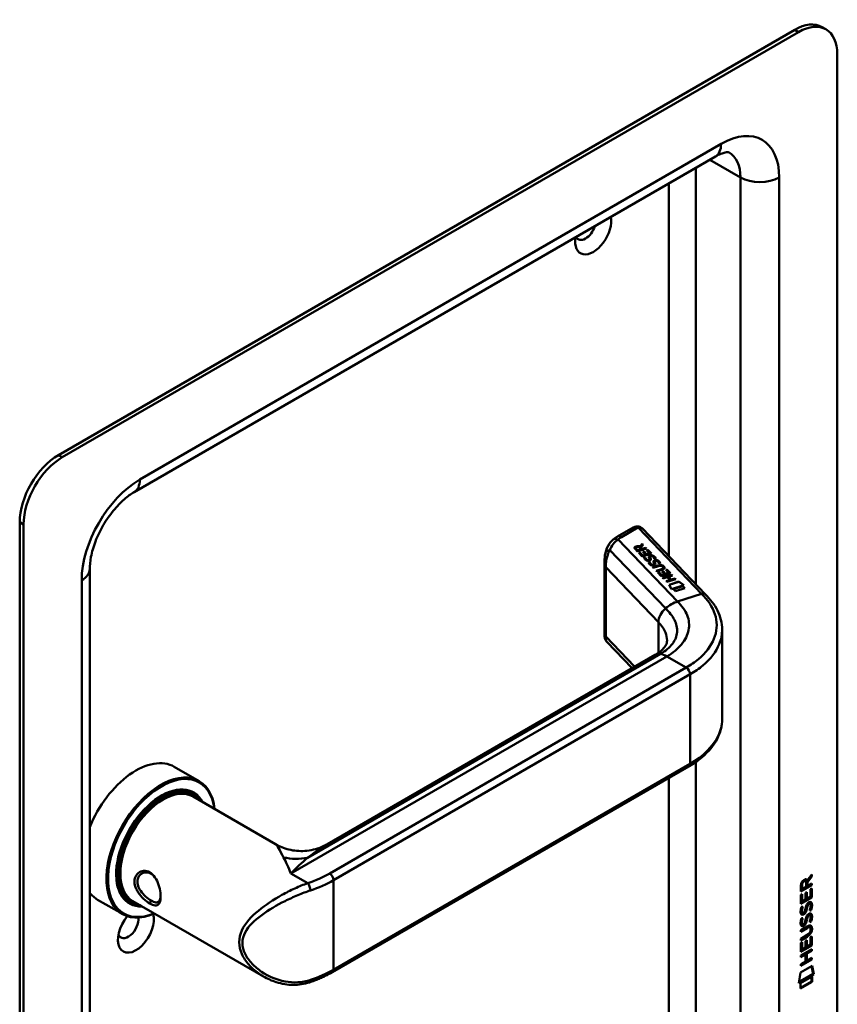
# Model space of a CAD drawing. Header units: millimetres. Extents: x 20 to 833, y 20 to 574.
# Tile 5 of 7: x 363 to 423, y 128 to 200. Entities that reach past the tile are written whole.
import ezdxf

# ---------------------------------------------------------------- set-up
doc = ezdxf.new("R2010")
doc.units = ezdxf.units.MM
doc.header["$LTSCALE"] = 2
doc.layers.add('Sichtbare Kanten(DIN)', color=7, linetype='Continuous', lineweight=50)
doc.layers.add('Sichtbare tangentiale Kanten(DIN)', color=7, linetype='Continuous', lineweight=50)

msp = doc.modelspace()

# ---------------------------------------------------------------- linework, layer by layer
at = {"layer": 'Sichtbare Kanten(DIN)'}
for p, q in [((419.636, 199.217), (365.895, 168.19)), ((419.918, 199.054), (366.178, 168.027)), ((421.918, 199.252), (421.636, 199.415)), ((422.747, 115.771), (422.747, 197.421)), ((413.847, 189.973), (371.421, 165.478)), ((363.067, 163.291), (363.067, 81.641)), ((363.35, 163.128), (363.35, 81.478)), ((407.853, 162.897), (406.706, 162.234)), ((413.127, 158.013), (408.517, 162.816)), ((408.332, 161.502), (408.508, 161.698)), ((408.332, 161.496), (408.508, 161.692)), ((408.508, 161.698), (408.564, 161.64)), ((408.508, 161.698), (408.508, 161.692)), ((408.508, 161.692), (408.561, 161.636)), ((408.155, 161.159), (407.985, 161.336)), ((408.044, 161.41), (408.044, 161.404)), ((408.072, 161.356), (408.187, 161.236)), ((408.072, 161.349), (408.187, 161.23)), ((408.821, 161.372), (408.155, 161.159)), ((408.187, 161.236), (408.424, 161.312)), ((408.187, 161.23), (408.424, 161.306)), ((408.187, 161.236), (408.187, 161.23)), ((408.249, 161.061), (408.33, 161.087)), ((408.508, 160.791), (408.249, 161.061)), ((408.253, 161.056), (408.33, 161.08)), ((408.424, 161.312), (408.309, 161.432)), ((408.33, 161.087), (408.54, 160.868)), ((408.33, 161.087), (408.33, 161.08)), ((408.33, 161.08), (408.54, 160.861)), ((408.332, 161.502), (408.332, 161.496)), ((408.564, 161.64), (408.396, 161.453)), ((408.396, 161.453), (408.506, 161.338)), ((408.396, 161.453), (408.396, 161.446)), ((408.396, 161.446), (408.506, 161.332)), ((408.424, 161.312), (408.424, 161.306)), ((408.506, 161.338), (408.772, 161.423)), ((408.506, 161.332), (408.772, 161.417)), ((408.506, 161.338), (408.506, 161.332)), ((409.174, 161.004), (408.508, 160.791)), ((408.562, 161.129), (408.643, 161.155)), ((408.749, 160.935), (408.562, 161.129)), ((408.567, 161.124), (408.643, 161.149)), ((408.643, 161.155), (408.83, 160.961)), ((408.643, 161.155), (408.643, 161.149)), ((408.643, 161.149), (408.83, 160.954)), ((408.772, 161.423), (408.821, 161.372)), ((408.772, 161.423), (408.772, 161.417)), ((408.772, 161.417), (408.817, 161.37)), ((408.83, 160.961), (409.044, 161.029)), ((408.83, 160.954), (409.044, 161.023)), ((408.83, 160.961), (408.83, 160.954)), ((408.831, 161.251), (408.913, 161.277)), ((409.044, 161.029), (408.831, 161.251)), ((408.836, 161.246), (408.913, 161.27)), ((408.913, 161.277), (409.174, 161.004)), ((408.913, 161.277), (408.913, 161.27)), ((408.913, 161.27), (409.17, 161.003)), ((409.044, 161.029), (409.044, 161.023)), ((405.761, 160.449), (405.761, 154.979)), ((408.54, 160.868), (408.749, 160.935)), ((408.54, 160.861), (408.749, 160.928)), ((408.54, 160.868), (408.54, 160.861)), ((408.648, 160.7), (408.74, 160.712)), ((408.649, 160.693), (408.74, 160.705)), ((408.74, 160.712), (408.74, 160.705)), ((408.749, 160.935), (408.749, 160.928)), ((408.866, 160.535), (408.87, 160.533)), ((408.866, 160.529), (408.87, 160.527)), ((408.977, 160.357), (409.069, 160.369)), ((408.978, 160.35), (409.069, 160.362)), ((409.036, 160.565), (409.036, 160.559)), ((409.038, 160.573), (409.038, 160.576)), ((409.038, 160.567), (409.038, 160.57)), ((409.039, 160.582), (409.039, 160.575)), ((409.069, 160.369), (409.069, 160.362)), ((409.084, 160.75), (409.084, 160.743)), ((409.098, 160.695), (409.098, 160.688)), ((409.112, 160.665), (409.112, 160.658)), ((409.137, 160.803), (409.134, 160.802)), ((409.366, 160.222), (409.366, 160.216)), ((409.367, 160.23), (409.368, 160.233)), ((409.367, 160.224), (409.368, 160.227)), ((409.368, 160.239), (409.368, 160.232)), ((409.387, 160.61), (409.387, 160.604)), ((409.413, 160.407), (409.413, 160.4)), ((409.427, 160.352), (409.427, 160.346)), ((409.441, 160.322), (409.441, 160.315)), ((409.466, 160.46), (409.463, 160.459)), ((409.716, 160.267), (409.716, 160.262)), ((368.178, 159.862), (368.178, 91.276)), ((409.195, 160.192), (409.199, 160.19)), ((409.195, 160.186), (409.199, 160.184)), ((409.264, 160.003), (409.648, 160.126)), ((409.313, 159.952), (409.264, 160.003)), ((409.269, 159.998), (409.648, 160.12)), ((409.702, 160.077), (409.313, 159.952)), ((409.514, 159.743), (409.904, 159.867)), ((409.563, 159.692), (409.514, 159.743)), ((409.519, 159.738), (409.904, 159.861)), ((409.947, 159.815), (409.563, 159.692)), ((409.637, 159.615), (409.718, 159.641)), ((409.896, 159.345), (409.637, 159.615)), ((409.642, 159.61), (409.718, 159.634)), ((409.718, 159.641), (409.928, 159.422)), ((409.718, 159.641), (409.718, 159.634)), ((409.718, 159.634), (409.928, 159.415)), ((410.563, 159.558), (409.896, 159.345)), ((409.95, 159.684), (410.031, 159.71)), ((410.137, 159.489), (409.95, 159.684)), ((409.955, 159.679), (410.031, 159.703)), ((410.009, 160.037), (410.008, 160.038)), ((410.031, 159.71), (410.218, 159.515)), ((410.031, 159.71), (410.031, 159.703)), ((410.031, 159.703), (410.218, 159.508)), ((410.041, 159.973), (410.041, 159.967)), ((410.218, 159.515), (410.433, 159.583)), ((410.218, 159.508), (410.433, 159.577)), ((410.218, 159.515), (410.218, 159.508)), ((410.22, 159.805), (410.301, 159.831)), ((410.433, 159.583), (410.22, 159.805)), ((410.224, 159.8), (410.301, 159.825)), ((410.301, 159.831), (410.563, 159.558)), ((410.301, 159.831), (410.301, 159.825)), ((410.301, 159.825), (410.558, 159.557)), ((410.433, 159.583), (410.433, 159.577)), ((409.928, 159.422), (410.137, 159.489)), ((409.928, 159.415), (410.137, 159.482)), ((409.928, 159.422), (409.928, 159.415)), ((409.998, 159.238), (410.665, 159.452)), ((410.047, 159.187), (409.998, 159.238)), ((410.003, 159.233), (410.665, 159.445)), ((410.337, 159.28), (410.047, 159.187)), ((410.137, 159.489), (410.137, 159.482)), ((410.248, 158.978), (410.538, 159.07)), ((410.297, 158.927), (410.248, 158.978)), ((410.253, 158.973), (410.538, 159.064)), ((410.964, 159.14), (410.297, 158.927)), ((410.538, 159.07), (410.337, 159.28)), ((410.714, 159.401), (410.42, 159.307)), ((410.42, 159.307), (410.621, 159.097)), ((410.42, 159.307), (410.42, 159.3)), ((410.42, 159.3), (410.621, 159.091)), ((410.467, 158.727), (411.168, 158.951)), ((410.47, 158.721), (411.168, 158.945)), ((410.538, 159.07), (410.538, 159.064)), ((410.621, 159.097), (410.915, 159.191)), ((410.621, 159.091), (410.915, 159.184)), ((410.621, 159.097), (410.621, 159.091)), ((410.665, 159.452), (410.714, 159.401)), ((410.665, 159.452), (410.665, 159.445)), ((410.665, 159.445), (410.709, 159.399)), ((410.915, 159.191), (410.964, 159.14)), ((410.915, 159.191), (410.915, 159.184)), ((410.915, 159.184), (410.959, 159.139)), ((411.168, 158.951), (411.549, 158.698)), ((411.168, 158.951), (411.168, 158.945)), ((411.168, 158.945), (411.543, 158.696)), ((410.636, 158.406), (410.467, 158.727)), ((411.549, 158.698), (410.636, 158.406)), ((410.78, 158.402), (411.479, 158.625)), ((410.928, 158.248), (410.78, 158.402)), ((410.785, 158.397), (411.479, 158.619)), ((411.627, 158.472), (410.928, 158.248)), ((411.479, 158.625), (411.627, 158.472)), ((411.479, 158.625), (411.479, 158.619)), ((411.479, 158.619), (411.622, 158.47)), ((414.341, 155.412), (414.341, 148.917)), ((405.93, 154.55), (407.766, 152.638)), ((385.527, 139.798), (409.46, 153.616)), ((374.352, 145.442), (376.162, 144.397)), ((385.894, 130.448), (411.916, 145.472)), ((375.606, 143.564), (375.776, 143.466)), ((375.732, 143.26), (381.738, 139.793)), ((420.848, 137.471), (420.525, 137.038)), ((420.552, 137.135), (420.891, 137.588)), ((420.89, 137.446), (420.567, 137.013)), ((420.848, 137.531), (420.848, 137.471)), ((420.848, 137.471), (420.89, 137.446)), ((420.891, 137.588), (420.89, 137.446)), ((420.848, 136.821), (420.082, 136.38)), ((420.89, 136.797), (420.082, 136.331)), ((420.082, 136.331), (420.082, 136.76)), ((420.138, 136.827), (420.138, 136.537)), ((420.138, 136.537), (420.18, 136.512)), ((420.181, 136.803), (420.18, 136.512)), ((420.18, 136.512), (420.468, 136.678)), ((420.383, 137.123), (420.425, 137.098)), ((420.468, 136.678), (420.468, 136.968)), ((420.51, 137.159), (420.552, 137.135)), ((420.525, 137.038), (420.567, 137.013)), ((420.525, 137.038), (420.525, 136.76)), ((420.525, 136.76), (420.567, 136.735)), ((420.567, 137.013), (420.567, 136.735)), ((420.567, 136.735), (420.89, 136.921)), ((420.791, 136.509), (420.89, 136.566)), ((420.847, 136.542), (420.847, 135.929)), ((420.848, 136.897), (420.848, 136.821)), ((420.848, 136.821), (420.89, 136.797)), ((420.89, 136.566), (420.889, 135.905)), ((420.89, 136.921), (420.89, 136.797)), ((420.081, 136.093), (420.18, 136.15)), ((420.081, 135.439), (420.081, 136.093)), ((420.847, 135.929), (420.081, 135.488)), ((420.889, 135.905), (420.081, 135.439)), ((420.137, 136.126), (420.137, 135.643)), ((420.18, 136.15), (420.179, 135.619)), ((420.433, 136.237), (420.531, 136.294)), ((420.433, 135.764), (420.433, 136.237)), ((420.489, 136.27), (420.489, 135.846)), ((420.489, 135.846), (420.531, 135.821)), ((420.531, 136.294), (420.531, 135.821)), ((420.531, 135.821), (420.791, 135.971)), ((420.791, 135.971), (420.791, 136.509)), ((420.847, 135.929), (420.889, 135.905)), ((368.752, 135.743), (370.562, 134.698)), ((371.006, 135.596), (371.176, 135.498)), ((371.332, 135.639), (380.856, 130.14)), ((380.857, 135.22), (380.858, 135.22)), ((420.129, 135.214), (420.225, 135.236)), ((420.137, 135.643), (420.179, 135.619)), ((420.179, 135.619), (420.433, 135.764)), ((420.486, 135.128), (420.529, 135.103)), ((420.5, 135.201), (420.542, 135.176)), ((420.553, 135.37), (420.595, 135.345)), ((420.633, 135.454), (420.629, 135.452)), ((420.633, 135.454), (420.675, 135.43)), ((420.675, 135.43), (420.672, 135.428)), ((420.712, 135.462), (420.755, 135.437)), ((420.129, 134.382), (420.225, 134.404)), ((420.143, 134.836), (420.145, 134.831)), ((420.17, 134.801), (420.213, 134.777)), ((420.185, 134.811), (420.187, 134.807)), ((420.378, 134.891), (420.381, 134.898)), ((420.499, 134.369), (420.542, 134.344)), ((420.552, 134.538), (420.594, 134.513)), ((420.632, 134.622), (420.629, 134.62)), ((420.632, 134.622), (420.674, 134.598)), ((420.674, 134.598), (420.671, 134.596)), ((420.712, 134.629), (420.754, 134.605)), ((420.791, 135.001), (420.834, 134.976)), ((420.509, 133.701), (420.079, 133.453)), ((420.552, 133.676), (420.079, 133.404)), ((420.08, 133.527), (420.545, 133.795)), ((420.142, 134.004), (420.144, 133.999)), ((420.17, 133.969), (420.212, 133.945)), ((420.184, 133.979), (420.186, 133.975)), ((420.378, 134.059), (420.381, 134.066)), ((420.486, 134.296), (420.528, 134.271)), ((420.703, 133.741), (420.746, 133.716)), ((420.791, 134.169), (420.833, 134.144)), ((420.079, 133.404), (420.08, 133.527)), ((420.079, 132.895), (420.551, 133.167)), ((420.502, 133.065), (420.079, 132.821)), ((420.545, 133.04), (420.079, 132.772)), ((420.788, 132.463), (420.789, 133.001)), ((420.789, 133.001), (420.887, 133.058)), ((420.801, 133.563), (420.801, 133.567)), ((420.845, 133.033), (420.845, 132.421)), ((420.887, 133.058), (420.887, 132.396)), ((420.078, 131.93), (420.079, 132.585)), ((420.845, 132.421), (420.078, 131.979)), ((420.887, 132.396), (420.078, 131.93)), ((420.079, 132.772), (420.079, 132.895)), ((420.079, 132.585), (420.177, 132.642)), ((420.135, 132.617), (420.135, 132.135)), ((420.177, 132.642), (420.177, 132.11)), ((420.177, 132.11), (420.43, 132.256)), ((420.43, 132.729), (420.529, 132.786)), ((420.43, 132.256), (420.43, 132.729)), ((420.487, 132.761), (420.486, 132.338)), ((420.486, 132.338), (420.529, 132.313)), ((420.529, 132.786), (420.529, 132.313)), ((420.529, 132.313), (420.788, 132.463)), ((420.845, 132.421), (420.887, 132.396)), ((420.078, 131.671), (420.886, 132.137)), ((420.387, 131.775), (420.078, 131.597)), ((420.429, 131.75), (420.078, 131.548)), ((420.078, 131.548), (420.078, 131.671)), ((420.135, 132.135), (420.177, 132.11)), ((420.387, 131.775), (420.429, 131.75)), ((420.429, 131.241), (420.429, 131.75)), ((420.488, 131.833), (420.487, 131.324)), ((420.844, 132.038), (420.488, 131.833)), ((420.488, 131.833), (420.53, 131.808)), ((420.886, 132.014), (420.53, 131.808)), ((420.53, 131.808), (420.53, 131.3)), ((420.53, 131.3), (420.886, 131.505)), ((420.844, 132.112), (420.844, 132.038)), ((420.844, 132.038), (420.886, 132.014)), ((420.886, 132.137), (420.886, 132.014)), ((420.886, 131.505), (420.886, 131.382)), ((420.057, 130.432), (420.907, 130.922)), ((420.843, 131.406), (420.077, 130.965)), ((420.886, 131.382), (420.077, 130.916)), ((420.077, 131.039), (420.429, 131.241)), ((420.077, 130.916), (420.077, 131.039)), ((420.487, 131.324), (420.53, 131.3)), ((420.844, 131.48), (420.843, 131.406)), ((420.843, 131.406), (420.886, 131.382)), ((420.874, 130.903), (420.992, 130.323)), ((420.907, 130.922), (421.035, 130.299)), ((419.927, 129.661), (420.057, 130.432)), ((421.035, 130.299), (419.927, 129.661)), ((420.992, 130.323), (419.936, 129.715)), ((420.057, 129.642), (420.905, 130.131)), ((420.862, 130.106), (420.862, 129.782)), ((420.905, 130.131), (420.905, 129.758)), ((420.992, 130.323), (421.035, 130.299)), ((420.862, 129.782), (420.057, 129.318)), ((420.905, 129.758), (420.057, 129.269)), ((420.057, 129.269), (420.057, 129.642)), ((420.862, 129.782), (420.905, 129.758))]:
    msp.add_line(p, q, dxfattribs=at)
for centre, major_axis, ratio, start_param, end_param in [((419.918, 195.788), (2, 3.464), 0.57735, 5.497787, 7.068583), ((419.636, 195.951), (2, 3.464), 0.57735, 0, 0.785398), ((404.928, 184.52), (-0.93, -1.611), 0.57735, 5.296664, 8.840503), ((404.362, 184.847), (-0.53, -0.918), 0.57735, 5.913866, 8.223301), ((365.895, 164.924), (-2, -3.464), 0.57735, 3.926991, 5.497787), ((366.178, 164.761), (2, 3.464), 0.57735, 0.785398, 2.356194), ((408.053, 162.319), (0.076, -0.62), 0.711531, 3.432785, 3.435595), ((408.447, 161.34), (-0.402, 0.079), 0.327189, 5.747132, 6.719877), ((408.447, 161.333), (-0.402, 0.079), 0.327189, 0.064188, 0.436691), ((408.133, 161.225), (0.291, 0.194), 0.851523, 0.416586, 1.247393), ((408.133, 161.218), (0.291, 0.194), 0.851523, 0.416586, 1.247393), ((408.758, 161.048), (0.188, -0.522), 0.372865, 5.863656, 5.924616), ((408.758, 161.042), (0.188, -0.522), 0.372865, 5.863656, 5.924616), ((408.937, 160.698), (-0.024, -0.177), 0.940158, 6.012779, 6.473073), ((408.937, 160.691), (-0.024, -0.177), 0.940158, 6.012779, 6.473073), ((409.021, 160.572), (-0.0068, -0.0258), 0.611199, 1.463345, 1.771423), ((409.021, 160.565), (-0.0068, -0.0258), 0.611199, 1.463345, 1.771423), ((409.201, 160.527), (0.036, -0.282), 0.791174, 2.749903, 3.271291), ((409.351, 160.229), (0.0068, 0.0258), 0.611199, 4.604937, 4.913015), ((409.351, 160.223), (0.0068, 0.0258), 0.611199, 4.604937, 4.913015), ((409.531, 160.184), (-0.036, 0.282), 0.791755, 5.890904, 6.412597), ((409.076, 160.745), (-0.198, 0.562), 0.357801, 2.741501, 2.800642), ((409.076, 160.739), (-0.198, 0.562), 0.357801, 2.741501, 2.800642), ((409.267, 160.357), (0.027, 0.178), 0.935563, 2.890878, 3.348709), ((409.267, 160.35), (0.027, 0.178), 0.935563, 2.890878, 3.348709), ((409.362, 159.211), (0.7, 0.879), 0.508581, 6.215857, 6.934321), ((409.362, 159.205), (0.7, 0.879), 0.508581, 6.215857, 6.934321), ((401.978, 160.956), (8.063, -0.989), 0.081551, 6.108, 6.382933), ((401.978, 160.949), (8.063, -0.989), 0.081551, 6.108, 6.293185), ((408.451, 160.16), (1.686, -0.201), 0.222741, 5.829043, 6.547383), ((408.451, 160.153), (1.686, -0.201), 0.222741, 0.035067, 0.264197), ((410.16, 152.404), (-0.7, 1.212), 0.57735, 6.279187, 6.283185), ((371.552, 140.592), (2.8, 4.85), 0.57735, 0, 1.805319), ((373.362, 139.547), (2.8, 4.85), 0.57735, 5.616239, 10.091724), ((373.419, 139.515), (-2.76, -4.78), 0.57735, 2.493276, 6.931502), ((411.716, 145.818), (0.2, -0.346), 0.57735, 0, 0.006224), ((373.419, 139.515), (2.34, 4.053), 0.57735, 5.935521, 9.772443), ((373.476, 139.482), (2.3, 3.984), 0.57735, 5.987222, 9.720741), ((373.532, 139.449), (-2.2, -3.811), 0.57735, 3.141593, 6.283185), ((373.532, 139.449), (-2.26, -3.914), 0.57735, 2.910651, 6.514127), ((373.391, 139.531), (2.32, 4.018), 0.57735, 6.027433, 7.064282), ((373.306, 139.58), (2.3, 3.984), 0.57735, 0, 0.220052), ((373.249, 139.613), (2.32, 4.018), 0.57735, 6.145982, 6.252702), ((373.391, 139.531), (-2.32, -4.018), 0.57735, 5.502088, 6.538938), ((420.12, 136.489), (-0.368, -0.732), 0.34929, 2.798951, 3.629759), ((371.835, 140.429), (1.91, 3.308), 0.57735, 3.784704, 3.784763), ((371.835, 140.429), (1.91, 3.308), 0.57735, 3.867356, 3.867376), ((420.472, 136.767), (-0.175, 0.346), 0.819444, 0.044165, 1.01691), ((420.514, 136.743), (-0.175, 0.346), 0.819444, 0.044165, 1.01691), ((420.078, 136.513), (-0.368, -0.732), 0.34929, 2.798951, 3.03581), ((371.552, 140.592), (-2.8, -4.85), 0.57735, 6.048663, 6.283185), ((373.306, 139.58), (-2.3, -3.984), 0.57735, 6.063133, 6.283185), ((373.193, 139.645), (-1.91, -3.308), 0.57735, 0.237006, 0.237065), ((373.249, 139.613), (-2.32, -4.018), 0.57735, 0.030483, 0.137203), ((373.249, 139.613), (-2.32, -4.018), 0.57735, 0.558626, 0.558677), ((373.532, 139.449), (-2.2, -3.811), 0.57735, 0.463624, 0.463736), ((373.532, 139.449), (-2.26, -3.914), 0.57735, 0.516841, 0.516915), ((373.476, 139.482), (2.3, 3.984), 0.57735, 3.689473, 3.689518), ((373.419, 139.515), (2.34, 4.053), 0.57735, 3.718046, 3.718068), ((373.419, 139.515), (2.34, 4.053), 0.57735, 3.896272, 3.896286), ((373.476, 139.482), (2.3, 3.984), 0.57735, 3.878561, 3.878575), ((373.532, 139.449), (-2.26, -3.914), 0.57735, 0.718713, 0.718728), ((420.446, 134.796), (0.258, 0.67), 0.280159, 6.239264, 6.601156), ((420.488, 134.771), (0.258, 0.67), 0.280159, 6.079768, 6.601156), ((371.552, 133.571), (-0.93, -1.611), 0.57735, 4.427919, 8.907471), ((370.987, 133.897), (-0.53, -0.918), 0.57735, 5.827281, 8.770136), ((420.501, 136.058), (0.327, 1.256), 0.153171, 2.885023, 2.945982), ((420.353, 135.217), (0.178, 0.418), 0.325758, 2.860979, 3.102051), ((420.543, 136.034), (0.327, 1.256), 0.153171, 2.885023, 2.945982), ((420.396, 135.192), (0.178, 0.418), 0.325758, 2.860979, 3.321272), ((420.362, 134.889), (0.0284, 0.0613), 0.214041, 4.52817, 4.836248), ((420.446, 133.965), (-0.258, -0.669), 0.280374, 3.097643, 3.459802), ((420.488, 133.94), (-0.258, -0.669), 0.280374, 2.938109, 3.459802), ((420.524, 135.321), (-0.352, -1.35), 0.146604, 6.036999, 6.09614), ((420.355, 134.389), (-0.18, -0.422), 0.324198, 6.004367, 6.244154), ((420.567, 135.296), (-0.352, -1.35), 0.146604, 6.036999, 6.09614), ((420.397, 134.364), (-0.18, -0.422), 0.324198, 6.004367, 6.462199), ((420.361, 134.057), (-0.0284, -0.0613), 0.214041, 1.386578, 1.694656), ((419.423, 133.971), (1.388, -0.568), 0.642788, 5.820817, 6.539156), ((419.464, 131.645), (1.355, 2.199), 0.216474, 5.945573, 6.664037), ((419.422, 131.669), (1.355, 2.199), 0.216474, 5.945573, 6.245566), ((419.465, 133.946), (1.388, -0.568), 0.642788, 5.820817, 6.539156), ((414.173, 136.216), (6.595, -2.821), 0.235363, 6.108423, 6.383356), ((384.091, 130.087), (0.125, -0.38), 0.405066, 6.280524, 6.283185)]:
    msp.add_ellipse(centre, major_axis=major_axis, ratio=ratio, start_param=start_param, end_param=end_param, dxfattribs=at)
for points, knots in [([(414.847, 190.27), (414.847, 190.27), (414.847, 190.271), (414.822, 190.278), (414.797, 190.283), (414.706, 190.284), (414.64, 190.279), (414.469, 190.245), (414.365, 190.215), (414.125, 190.12), (413.991, 190.056), (413.847, 189.973)], [0.7853982, 0.7853982, 0.7853982, 0.7853982, 0.9424778, 0.9424778, 1.0995574, 1.0995574, 1.2566371, 1.2566371, 1.4137167, 1.4137167, 1.5707963, 1.5707963, 1.5707963, 1.5707963]), ([(371.421, 165.478), (371.195, 165.348), (370.946, 165.171), (370.429, 164.722), (370.16, 164.445), (369.64, 163.81), (369.39, 163.45), (368.946, 162.688), (368.753, 162.286), (368.45, 161.497), (368.339, 161.109), (368.207, 160.424), (368.178, 160.122), (368.178, 159.862)], [1.570796, 1.570796, 1.570796, 1.570796, 1.817923, 1.817923, 2.078405, 2.078405, 2.349354, 2.349354, 2.624193, 2.624193, 2.895411, 2.895411, 3.141593, 3.141593, 3.141593, 3.141593]), ([(407.868, 162.905), (407.928, 162.937), (407.993, 162.961), (408.125, 162.981), (408.193, 162.978), (408.303, 162.954), (408.347, 162.937), (408.388, 162.914)], [0.0040393, 0.0040393, 0.0040393, 0.0040393, 0.0551178, 0.0551178, 0.1050831, 0.1050831, 0.1401176, 0.1401176, 0.1401176, 0.1401176]), ([(408.395, 162.911), (408.403, 162.906), (408.411, 162.901), (408.428, 162.89), (408.436, 162.885), (408.452, 162.873), (408.46, 162.867), (408.477, 162.853), (408.485, 162.846), (408.501, 162.832), (408.509, 162.824), (408.517, 162.816)], [6.2831853, 6.2831853, 6.2831853, 6.2831853, 6.3390358, 6.3390358, 6.3948864, 6.3948864, 6.4507369, 6.4507369, 6.5065875, 6.5065875, 6.562438, 6.562438, 6.562438, 6.562438]), ([(405.818, 161.043), (405.873, 161.286), (405.971, 161.522), (406.185, 161.824), (406.27, 161.917), (406.364, 161.996)], [0.0015679, 0.0015679, 0.0015679, 0.0015679, 0.2083697, 0.2083697, 0.3123507, 0.3123507, 0.3123507, 0.3123507]), ([(406.706, 162.234), (406.681, 162.22), (406.657, 162.206), (406.609, 162.176), (406.585, 162.161), (406.539, 162.129), (406.516, 162.113), (406.471, 162.081), (406.448, 162.064), (406.404, 162.03), (406.383, 162.013), (406.362, 161.995)], [1.5707963, 1.5707963, 1.5707963, 1.5707963, 1.6075273, 1.6075273, 1.6442583, 1.6442583, 1.6809892, 1.6809892, 1.7177202, 1.7177202, 1.7544512, 1.7544512, 1.7544512, 1.7544512]), ([(405.761, 160.454), (405.762, 160.551), (405.765, 160.645), (405.781, 160.84), (405.795, 160.941), (405.817, 161.037)], [0, 0, 0, 0, 0.0730638, 0.0730638, 0.154773, 0.154773, 0.154773, 0.154773]), ([(409.702, 160.077), (409.737, 160.088), (409.777, 160.098), (409.838, 160.103), (409.86, 160.103), (409.902, 160.098), (409.92, 160.093), (409.957, 160.078), (409.974, 160.068), (409.995, 160.051), (410.002, 160.045), (410.008, 160.038)], [0, 0, 0, 0, 0.03013076, 0.03013076, 0.04643109, 0.04643109, 0.06207275, 0.06207275, 0.07997439, 0.07997439, 0.08929735, 0.08929735, 0.08929735, 0.08929735]), ([(413.126, 158.014), (413.465, 157.661), (413.794, 157.263), (414.224, 156.402), (414.342, 155.925), (414.342, 155.456)], [0, 0, 0, 0, 0.524809, 0.524809, 1.083324, 1.083324, 1.083324, 1.083324]), ([(405.917, 154.566), (405.879, 154.608), (405.846, 154.657), (405.795, 154.764), (405.777, 154.825), (405.766, 154.9), (405.764, 154.917), (405.762, 154.949), (405.761, 154.965), (405.761, 154.979)], [0.0060354, 0.0060354, 0.0060354, 0.0060354, 0.0491484, 0.0491484, 0.0963775, 0.0963775, 0.110159, 0.110159, 0.1244772, 0.1244772, 0.1244772, 0.1244772]), ([(409.463, 153.618), (409.686, 153.747), (409.865, 153.883), (410.109, 154.119), (410.18, 154.216), (410.295, 154.435), (410.315, 154.51), (410.317, 154.645)], [0, 0, 0, 0, 0.2677122, 0.2677122, 0.5230308, 0.5230308, 0.8468087, 0.8468087, 0.8468087, 0.8468087]), ([(414.342, 148.921), (414.342, 148.428), (414.213, 147.928), (413.721, 146.987), (413.345, 146.537), (412.593, 145.902), (412.273, 145.678), (411.922, 145.475)], [0, 0, 0, 0, 0.585136, 0.585136, 1.190486, 1.190486, 1.555992, 1.555992, 1.555992, 1.555992]), ([(381.738, 139.792), (382.032, 139.623), (382.368, 139.487), (383.09, 139.309), (383.488, 139.273), (384.303, 139.327), (384.727, 139.429), (385.256, 139.653), (385.395, 139.722), (385.528, 139.799)], [0, 0, 0, 0, 0.283606, 0.283606, 0.592183, 0.592183, 0.927946, 0.927946, 1.052986, 1.052986, 1.052986, 1.052986]), ([(372.561, 135.466), (372.704, 135.384), (372.966, 135.284), (373.226, 135.368), (373.357, 135.691), (373.357, 136.397), (373.096, 137.269), (372.573, 137.784), (371.949, 137.931), (371.439, 137.503), (371.44, 136.885), (371.566, 136.525), (371.858, 135.999), (372.275, 135.631), (372.561, 135.466), (372.561, 135.466), (372.561, 135.466), (372.561, 135.466)], [-2.115029, -2.115029, -2.115029, -2.115029, -1.963993, -1.812917, -1.66184, -1.510764, -1.208611, -1.057535, -0.906458, -0.604306, -0.453229, -0.377691, -0.302153, 0, 0, 0, 0.00004, 0.00004, 0.00004, 0.00004]), ([(372.66, 135.68), (372.66, 135.68), (372.66, 135.68), (372.66, 135.68), (372.405, 135.827), (372.104, 136.083), (371.902, 136.376), (371.852, 136.449), (371.807, 136.525), (371.771, 136.602), (371.734, 136.678), (371.706, 136.756), (371.687, 136.833), (371.648, 136.987), (371.648, 137.139), (371.686, 137.272), (371.763, 137.536), (371.996, 137.721), (372.26, 137.738), (372.392, 137.746), (372.532, 137.713), (372.66, 137.64), (372.723, 137.603), (372.783, 137.557), (372.84, 137.503)], [2.115029, 2.115029, 2.115029, 2.115029, 2.11507, 2.11507, 2.11507, 2.417222, 2.417222, 2.417222, 2.492761, 2.492761, 2.492761, 2.568299, 2.568299, 2.568299, 2.719375, 2.719375, 2.719375, 3.021528, 3.021528, 3.021528, 3.172604, 3.172604, 3.172604, 3.247121, 3.247121, 3.247121, 3.247121]), ([(373.351, 135.98), (373.349, 135.944), (373.345, 135.91), (373.34, 135.878), (373.322, 135.757), (373.285, 135.666), (373.228, 135.611), (373.172, 135.555), (373.096, 135.534), (373, 135.547), (372.904, 135.56), (372.788, 135.607), (372.66, 135.68)], [3.737245, 3.737245, 3.737245, 3.737245, 3.7769099, 3.7769099, 3.7769099, 3.9279863, 3.9279863, 3.9279863, 4.0790627, 4.0790627, 4.0790627, 4.2300988, 4.2300988, 4.2300988, 4.2300988]), ([(420.703, 133.741), (420.701, 133.742), (420.698, 133.743), (420.678, 133.752), (420.658, 133.754), (420.597, 133.746), (420.552, 133.725), (420.509, 133.701)], [0.06065051, 0.06065051, 0.06065051, 0.06065051, 0.06439039, 0.06439039, 0.08887549, 0.08887549, 0.13413559, 0.13413559, 0.13413559, 0.13413559]), ([(420.801, 133.567), (420.801, 133.582), (420.8, 133.597), (420.795, 133.638), (420.789, 133.663), (420.768, 133.7), (420.755, 133.713), (420.721, 133.728), (420.701, 133.729), (420.639, 133.721), (420.594, 133.701), (420.552, 133.676)], [0, 0, 0, 0, 0.0140042, 0.0140042, 0.0408947, 0.0408947, 0.0643904, 0.0643904, 0.0888755, 0.0888755, 0.1341356, 0.1341356, 0.1341356, 0.1341356]), ([(384.216, 129.707), (383.836, 129.582), (383.434, 129.522), (382.618, 129.527), (382.196, 129.599), (381.47, 129.828), (381.154, 129.968), (380.858, 130.139)], [0, 0, 0, 0, 0.3227023, 0.3227023, 0.6648617, 0.6648617, 0.9426697, 0.9426697, 0.9426697, 0.9426697]), ([(385.894, 130.448), (385.794, 130.39), (385.69, 130.333), (385.479, 130.224), (385.372, 130.171), (385.151, 130.068), (385.039, 130.019), (384.811, 129.923), (384.694, 129.878), (384.458, 129.79), (384.338, 129.748), (384.216, 129.707)], [1.5707963, 1.5707963, 1.5707963, 1.5707963, 1.6240551, 1.6240551, 1.6773139, 1.6773139, 1.7305727, 1.7305727, 1.7838315, 1.7838315, 1.8370903, 1.8370903, 1.8370903, 1.8370903])]:
    msp.add_open_spline(points, degree=3, knots=knots, dxfattribs=at)
for points in [[(407.985, 161.336), (407.931, 161.396), (407.926, 161.476), (408.069, 161.521)], [(407.95, 161.41), (407.952, 161.449), (407.984, 161.488), (408.069, 161.515)], [(408.309, 161.432), (408.274, 161.468), (408.212, 161.506), (408.115, 161.475)], [(405.761, 160.454), (405.761, 160.453), (405.761, 160.451), (405.761, 160.449)], [(408.652, 160.673), (408.65, 160.681), (408.648, 160.7), (408.648, 160.7)], [(408.689, 160.594), (408.675, 160.614), (408.658, 160.645), (408.652, 160.673)], [(408.81, 160.491), (408.758, 160.517), (408.721, 160.546), (408.689, 160.594)], [(408.74, 160.712), (408.74, 160.711), (408.754, 160.659), (408.764, 160.637)], [(408.74, 160.705), (408.74, 160.705), (408.754, 160.652), (408.764, 160.631)], [(408.764, 160.637), (408.782, 160.599), (408.809, 160.568), (408.851, 160.543)], [(408.764, 160.631), (408.782, 160.592), (408.809, 160.561), (408.851, 160.537)], [(409.001, 160.471), (408.944, 160.459), (408.872, 160.461), (408.81, 160.491)], [(408.945, 160.52), (408.987, 160.523), (409.027, 160.542), (409.036, 160.565)], [(408.945, 160.513), (408.987, 160.516), (409.027, 160.535), (409.036, 160.559)], [(408.981, 160.33), (408.979, 160.338), (408.977, 160.357), (408.977, 160.357)], [(409.018, 160.251), (409.004, 160.271), (408.987, 160.302), (408.981, 160.33)], [(409.013, 160.659), (408.985, 160.715), (408.982, 160.751), (408.993, 160.784)], [(408.987, 160.745), (408.988, 160.757), (408.99, 160.768), (408.993, 160.778)], [(408.993, 160.784), (409.001, 160.806), (409.022, 160.826), (409.06, 160.842)], [(408.993, 160.778), (409.001, 160.8), (409.022, 160.819), (409.06, 160.836)], [(409.038, 160.481), (409.015, 160.474), (409.009, 160.473), (409.001, 160.471)], [(409.038, 160.576), (409.04, 160.596), (409.032, 160.622), (409.013, 160.659)], [(409.14, 160.149), (409.087, 160.174), (409.05, 160.203), (409.018, 160.251)], [(409.137, 160.577), (409.138, 160.54), (409.113, 160.504), (409.038, 160.481)], [(409.038, 160.57), (409.039, 160.572), (409.039, 160.573), (409.039, 160.575)], [(409.06, 160.842), (409.122, 160.869), (409.201, 160.877), (409.287, 160.848)], [(409.06, 160.836), (409.122, 160.862), (409.201, 160.87), (409.287, 160.842)], [(409.069, 160.369), (409.069, 160.369), (409.083, 160.316), (409.093, 160.294)], [(409.069, 160.362), (409.069, 160.362), (409.083, 160.309), (409.093, 160.288)], [(409.086, 160.766), (409.081, 160.749), (409.085, 160.726), (409.098, 160.695)], [(409.084, 160.743), (409.084, 160.729), (409.088, 160.71), (409.098, 160.688)], [(409.134, 160.802), (409.106, 160.793), (409.092, 160.783), (409.086, 160.766)], [(409.093, 160.294), (409.111, 160.256), (409.138, 160.225), (409.18, 160.2)], [(409.093, 160.288), (409.111, 160.249), (409.138, 160.219), (409.18, 160.194)], [(409.098, 160.695), (409.1, 160.69), (409.112, 160.665), (409.112, 160.665)], [(409.098, 160.688), (409.1, 160.684), (409.112, 160.658), (409.112, 160.658)], [(409.112, 160.665), (409.13, 160.628), (409.137, 160.601), (409.137, 160.577)], [(409.112, 160.658), (409.13, 160.623), (409.137, 160.597), (409.137, 160.574)], [(409.366, 160.693), (409.339, 160.743), (409.304, 160.78), (409.253, 160.799)], [(409.275, 160.177), (409.317, 160.18), (409.356, 160.199), (409.366, 160.222)], [(409.287, 160.848), (409.336, 160.832), (409.377, 160.807), (409.412, 160.771)], [(409.287, 160.842), (409.336, 160.826), (409.377, 160.8), (409.412, 160.764)], [(409.343, 160.317), (409.315, 160.372), (409.311, 160.408), (409.322, 160.441)], [(409.316, 160.403), (409.317, 160.414), (409.319, 160.425), (409.322, 160.435)], [(409.322, 160.441), (409.33, 160.463), (409.351, 160.483), (409.39, 160.499)], [(409.322, 160.435), (409.33, 160.457), (409.351, 160.476), (409.39, 160.493)], [(409.368, 160.233), (409.37, 160.253), (409.362, 160.279), (409.343, 160.317)], [(409.386, 160.604), (409.386, 160.604), (409.39, 160.65), (409.366, 160.693)], [(409.467, 160.234), (409.467, 160.197), (409.442, 160.161), (409.367, 160.138)], [(409.368, 160.227), (409.368, 160.229), (409.368, 160.231), (409.368, 160.232)], [(409.484, 160.62), (409.478, 160.619), (409.386, 160.604), (409.386, 160.604)], [(409.39, 160.499), (409.452, 160.526), (409.53, 160.534), (409.617, 160.506)], [(409.39, 160.493), (409.452, 160.52), (409.53, 160.527), (409.617, 160.499)], [(409.415, 160.423), (409.41, 160.406), (409.414, 160.383), (409.427, 160.352)], [(409.412, 160.771), (409.423, 160.759), (409.433, 160.747), (409.443, 160.734)], [(409.412, 160.764), (409.423, 160.753), (409.433, 160.741), (409.443, 160.727)], [(409.413, 160.4), (409.413, 160.386), (409.418, 160.368), (409.427, 160.346)], [(409.463, 160.459), (409.435, 160.45), (409.422, 160.44), (409.415, 160.423)], [(409.427, 160.352), (409.429, 160.347), (409.441, 160.322), (409.441, 160.322)], [(409.427, 160.346), (409.429, 160.341), (409.441, 160.315), (409.441, 160.315)], [(409.441, 160.322), (409.46, 160.285), (409.466, 160.258), (409.467, 160.234)], [(409.441, 160.315), (409.459, 160.28), (409.466, 160.254), (409.467, 160.231)], [(409.443, 160.734), (409.479, 160.687), (409.485, 160.631), (409.484, 160.62)], [(409.443, 160.727), (409.474, 160.687), (409.483, 160.639), (409.484, 160.62)], [(409.696, 160.35), (409.669, 160.4), (409.633, 160.437), (409.583, 160.456)], [(409.617, 160.506), (409.666, 160.49), (409.707, 160.464), (409.741, 160.428)], [(409.617, 160.499), (409.666, 160.483), (409.707, 160.458), (409.741, 160.421)], [(409.716, 160.261), (409.716, 160.261), (409.719, 160.307), (409.696, 160.35)], [(409.813, 160.277), (409.807, 160.276), (409.716, 160.261), (409.716, 160.261)], [(409.741, 160.428), (409.752, 160.416), (409.762, 160.404), (409.772, 160.391)], [(409.741, 160.421), (409.752, 160.41), (409.762, 160.398), (409.772, 160.384)], [(409.772, 160.391), (409.808, 160.344), (409.814, 160.288), (409.813, 160.277)], [(409.772, 160.384), (409.803, 160.344), (409.812, 160.296), (409.813, 160.277)], [(409.33, 160.128), (409.273, 160.116), (409.201, 160.118), (409.14, 160.149)], [(409.275, 160.171), (409.317, 160.174), (409.356, 160.192), (409.366, 160.216)], [(409.367, 160.138), (409.344, 160.131), (409.338, 160.13), (409.33, 160.128)], [(414.342, 155.449), (414.342, 155.451), (414.342, 155.454), (414.342, 155.456)], [(405.761, 154.979), (405.761, 154.979), (405.761, 154.979), (405.761, 154.979)], [(381.737, 139.792), (381.738, 139.792), (381.738, 139.792), (381.738, 139.792)], [(420.082, 136.76), (420.086, 136.907), (420.152, 137.095), (420.325, 137.195)], [(420.383, 137.123), (420.361, 137.135), (420.33, 137.133), (420.284, 137.107)], [(420.468, 136.968), (420.469, 137.058), (420.444, 137.15), (420.326, 137.082)], [(420.073, 134.96), (420.078, 135.009), (420.089, 135.083), (420.109, 135.151)], [(420.109, 135.151), (420.115, 135.17), (420.129, 135.214), (420.129, 135.214)], [(420.139, 135.084), (420.121, 134.991), (420.119, 134.917), (420.136, 134.856)], [(420.173, 135.224), (420.162, 135.183), (420.145, 135.117), (420.139, 135.084)], [(420.225, 135.236), (420.225, 135.236), (420.191, 135.11), (420.181, 135.059)], [(420.381, 134.898), (420.401, 134.945), (420.417, 135.008), (420.433, 135.097)], [(420.486, 135.128), (420.471, 135.04), (420.453, 134.976), (420.432, 134.919)], [(420.433, 135.097), (420.456, 135.231), (420.485, 135.316), (420.525, 135.394)], [(420.529, 135.103), (420.513, 135.016), (420.495, 134.952), (420.474, 134.894)], [(420.5, 135.201), (420.498, 135.189), (420.486, 135.129), (420.486, 135.128)], [(420.553, 135.37), (420.532, 135.329), (420.515, 135.274), (420.5, 135.201)], [(420.525, 135.394), (420.551, 135.445), (420.588, 135.49), (420.639, 135.527)], [(420.542, 135.176), (420.54, 135.165), (420.529, 135.104), (420.529, 135.103)], [(420.595, 135.345), (420.575, 135.305), (420.558, 135.25), (420.542, 135.176)], [(420.629, 135.452), (420.595, 135.433), (420.573, 135.41), (420.553, 135.37)], [(420.672, 135.428), (420.637, 135.408), (420.616, 135.385), (420.595, 135.345)], [(420.639, 135.527), (420.72, 135.587), (420.8, 135.6), (420.855, 135.529)], [(420.729, 134.944), (420.729, 134.944), (420.773, 135.053), (420.79, 135.155)], [(420.79, 135.155), (420.809, 135.275), (420.809, 135.365), (420.779, 135.412)], [(420.855, 135.272), (420.846, 135.159), (420.802, 135.026), (420.791, 135.001)], [(420.795, 135.573), (420.801, 135.567), (420.807, 135.561), (420.813, 135.553)], [(420.813, 135.553), (420.844, 135.512), (420.859, 135.449), (420.859, 135.361)], [(420.897, 135.248), (420.889, 135.135), (420.844, 135.001), (420.834, 134.976)], [(420.855, 135.529), (420.886, 135.488), (420.901, 135.425), (420.901, 135.337)], [(420.859, 135.361), (420.859, 135.334), (420.857, 135.304), (420.855, 135.272)], [(420.901, 135.337), (420.901, 135.309), (420.9, 135.28), (420.897, 135.248)], [(420.095, 134.711), (420.069, 134.775), (420.061, 134.846), (420.073, 134.96)], [(420.253, 134.652), (420.19, 134.626), (420.125, 134.636), (420.095, 134.711)], [(420.109, 134.319), (420.114, 134.338), (420.129, 134.382), (420.129, 134.382)], [(420.21, 134.676), (420.18, 134.664), (420.149, 134.66), (420.122, 134.667)], [(420.173, 134.392), (420.162, 134.351), (420.145, 134.285), (420.138, 134.252)], [(420.181, 135.059), (420.163, 134.967), (420.162, 134.892), (420.178, 134.831)], [(420.225, 134.404), (420.225, 134.404), (420.191, 134.278), (420.181, 134.227)], [(420.254, 134.697), (420.226, 134.681), (420.22, 134.68), (420.21, 134.676)], [(420.245, 134.771), (420.287, 134.775), (420.34, 134.817), (420.37, 134.872)], [(420.296, 134.673), (420.268, 134.657), (420.262, 134.656), (420.253, 134.652)], [(420.432, 134.919), (420.399, 134.832), (420.344, 134.748), (420.254, 134.697)], [(420.474, 134.894), (420.441, 134.807), (420.386, 134.723), (420.296, 134.673)], [(420.432, 134.265), (420.456, 134.399), (420.485, 134.484), (420.525, 134.562)], [(420.499, 134.369), (420.497, 134.357), (420.486, 134.297), (420.486, 134.296)], [(420.552, 134.538), (420.532, 134.497), (420.515, 134.442), (420.499, 134.369)], [(420.525, 134.562), (420.551, 134.613), (420.588, 134.658), (420.639, 134.695)], [(420.594, 134.513), (420.574, 134.473), (420.557, 134.418), (420.542, 134.344)], [(420.629, 134.62), (420.594, 134.601), (420.573, 134.578), (420.552, 134.538)], [(420.671, 134.596), (420.637, 134.576), (420.615, 134.553), (420.594, 134.513)], [(420.639, 134.695), (420.72, 134.755), (420.8, 134.768), (420.855, 134.697)], [(420.834, 134.976), (420.828, 134.974), (420.729, 134.944), (420.729, 134.944)], [(420.791, 135.001), (420.789, 135), (420.767, 134.993), (420.745, 134.987)], [(420.789, 134.323), (420.809, 134.443), (420.809, 134.533), (420.779, 134.58)], [(420.854, 134.44), (420.846, 134.327), (420.801, 134.194), (420.791, 134.169)], [(420.794, 134.741), (420.8, 134.735), (420.806, 134.729), (420.812, 134.721)], [(420.812, 134.721), (420.843, 134.68), (420.858, 134.617), (420.858, 134.529)], [(420.897, 134.416), (420.888, 134.302), (420.843, 134.169), (420.833, 134.144)], [(420.858, 134.529), (420.858, 134.501), (420.857, 134.472), (420.854, 134.44)], [(420.855, 134.697), (420.886, 134.656), (420.901, 134.593), (420.901, 134.505)], [(420.901, 134.505), (420.901, 134.477), (420.899, 134.448), (420.897, 134.416)], [(420.094, 133.879), (420.068, 133.943), (420.06, 134.014), (420.072, 134.128)], [(420.072, 134.128), (420.077, 134.177), (420.089, 134.251), (420.109, 134.319)], [(420.252, 133.82), (420.189, 133.794), (420.124, 133.804), (420.094, 133.879)], [(420.138, 134.252), (420.12, 134.159), (420.119, 134.085), (420.135, 134.024)], [(420.21, 133.844), (420.179, 133.832), (420.149, 133.828), (420.122, 133.835)], [(420.181, 134.227), (420.163, 134.135), (420.161, 134.06), (420.177, 133.999)], [(420.253, 133.865), (420.225, 133.849), (420.219, 133.848), (420.21, 133.844)], [(420.244, 133.939), (420.286, 133.943), (420.339, 133.985), (420.369, 134.04)], [(420.296, 133.841), (420.267, 133.825), (420.261, 133.824), (420.252, 133.82)], [(420.431, 134.087), (420.398, 134), (420.343, 133.916), (420.253, 133.865)], [(420.473, 134.062), (420.441, 133.975), (420.386, 133.891), (420.296, 133.841)], [(420.381, 134.066), (420.4, 134.113), (420.416, 134.176), (420.432, 134.265)], [(420.486, 134.296), (420.47, 134.208), (420.452, 134.144), (420.431, 134.087)], [(420.528, 134.271), (420.513, 134.184), (420.495, 134.12), (420.473, 134.062)], [(420.542, 134.344), (420.54, 134.333), (420.528, 134.272), (420.528, 134.271)], [(420.729, 134.112), (420.729, 134.112), (420.772, 134.221), (420.789, 134.323)], [(420.833, 134.144), (420.827, 134.142), (420.729, 134.112), (420.729, 134.112)], [(420.791, 134.169), (420.788, 134.168), (420.767, 134.161), (420.744, 134.155)], [(380.856, 130.14), (380.857, 130.14), (380.858, 130.139), (380.858, 130.139)]]:
    msp.add_open_spline(points, degree=3, dxfattribs=at)
at = {"layer": 'Sichtbare tangentiale Kanten(DIN)'}
for p, q in [((419.636, 199.217), (419.918, 199.054)), ((371.835, 166.394), (414.262, 190.889)), ((415.676, 188.439), (413.433, 189.734)), ((412.423, 189.151), (412.423, 158.747)), ((415.676, 119.853), (415.676, 188.439)), ((418.504, 188.439), (418.504, 119.853)), ((410.443, 160.809), (410.443, 188.008)), ((366.178, 168.027), (365.895, 168.19)), ((363.067, 163.291), (363.35, 163.128)), ((407.006, 162.205), (408.195, 162.891)), ((408.228, 162.865), (412.839, 158.063)), ((411.09, 157.503), (406.748, 162.025)), ((410.215, 157.005), (406.14, 161.249)), ((408.069, 161.521), (408.069, 161.515)), ((408.072, 161.356), (408.072, 161.349)), ((408.764, 160.637), (408.764, 160.631)), ((408.851, 160.543), (408.851, 160.537)), ((408.866, 160.535), (408.866, 160.529)), ((408.87, 160.533), (408.87, 160.527)), ((408.945, 160.52), (408.945, 160.513)), ((408.993, 160.784), (408.993, 160.778)), ((409.038, 160.576), (409.038, 160.57)), ((409.038, 160.573), (409.038, 160.567)), ((409.06, 160.842), (409.06, 160.836)), ((409.093, 160.294), (409.093, 160.288)), ((409.287, 160.848), (409.287, 160.842)), ((409.322, 160.441), (409.322, 160.435)), ((409.367, 160.23), (409.367, 160.224)), ((409.368, 160.233), (409.368, 160.227)), ((409.39, 160.499), (409.39, 160.493)), ((409.412, 160.771), (409.412, 160.764)), ((409.443, 160.734), (409.443, 160.727)), ((409.617, 160.506), (409.617, 160.499)), ((409.741, 160.428), (409.741, 160.421)), ((409.772, 160.391), (409.772, 160.384)), ((405.766, 160.146), (405.766, 155.095)), ((405.84, 154.947), (405.84, 159.998)), ((409.69, 155.988), (405.84, 159.998)), ((409.18, 160.2), (409.18, 160.194)), ((409.195, 160.192), (409.195, 160.186)), ((409.199, 160.19), (409.199, 160.184)), ((409.275, 160.177), (409.275, 160.171)), ((409.648, 160.126), (409.648, 160.12)), ((409.904, 159.867), (409.904, 159.861)), ((410.09, 160.064), (410.09, 160.058)), ((367.592, 90.46), (367.592, 159.045)), ((411.09, 157.503), (412.839, 158.063)), ((410.443, 157.181), (410.443, 157.181)), ((409.69, 153.762), (409.69, 155.988)), ((407.954, 152.746), (405.84, 154.947)), ((382.866, 137.653), (410.302, 153.493)), ((384.075, 138.802), (409.83, 153.672)), ((411.716, 152.677), (410.302, 153.493)), ((411.716, 152.677), (385.694, 137.653)), ((385.977, 137.163), (411.999, 152.187)), ((411.999, 145.655), (411.999, 152.187)), ((412.423, 145.92), (412.423, 145.92)), ((411.999, 145.655), (385.977, 130.631)), ((412.423, 145.794), (412.423, 121.731)), ((410.443, 121.731), (410.443, 144.621)), ((382.866, 137.653), (384.091, 136.946)), ((385.977, 130.631), (385.977, 137.163)), ((420.138, 136.827), (420.181, 136.803)), ((420.284, 137.107), (420.326, 137.082)), ((372.56, 135.466), (372.66, 135.68)), ((420.139, 135.084), (420.181, 135.059)), ((420.629, 135.452), (420.672, 135.428)), ((420.813, 135.553), (420.855, 135.529)), ((420.855, 135.272), (420.897, 135.248)), ((420.859, 135.361), (420.901, 135.337)), ((420.136, 134.856), (420.178, 134.831)), ((420.143, 134.836), (420.185, 134.811)), ((420.145, 134.831), (420.187, 134.807)), ((420.21, 134.676), (420.253, 134.652)), ((420.254, 134.697), (420.296, 134.673)), ((420.432, 134.919), (420.474, 134.894)), ((420.629, 134.62), (420.671, 134.596)), ((420.812, 134.721), (420.855, 134.697)), ((420.854, 134.44), (420.897, 134.416)), ((420.858, 134.529), (420.901, 134.505)), ((420.135, 134.024), (420.177, 133.999)), ((420.138, 134.252), (420.181, 134.227)), ((420.142, 134.004), (420.184, 133.979)), ((420.144, 133.999), (420.186, 133.975)), ((420.21, 133.844), (420.252, 133.82)), ((420.253, 133.865), (420.296, 133.841)), ((420.431, 134.087), (420.473, 134.062)), ((420.509, 133.701), (420.552, 133.676)), ((420.858, 133.647), (420.9, 133.623)), ((420.502, 133.065), (420.545, 133.04))]:
    msp.add_line(p, q, dxfattribs=at)
for centre, major_axis, ratio, start_param, end_param in [((414.262, 185.99), (3, 5.196), 0.57735, 5.497787, 7.068583), ((412.847, 191.705), (1, -1.732), 0.57735, 0, 0.785398), ((412.847, 186.806), (2, 3.464), 0.57735, 5.497787, 6.283185), ((417.09, 189.256), (2, 0), 0.57735, 3.926991, 5.497787), ((371.835, 161.495), (-3, -5.196), 0.57735, 3.926991, 5.497787), ((370.421, 167.21), (1, -1.732), 0.57735, 0, 0.785398), ((408.053, 162.319), (0.076, -0.62), 0.711531, 2.650196, 3.432785), ((408.195, 162.564), (0.2, 0.346), 0.57735, 0, 0.785398), ((408.053, 162.809), (0.2, 0), 0.57735, 0.506145, 0.785398), ((408.228, 162.539), (0.289, 0.277), 0.714124, 0, 0.969784), ((406.748, 161.536), (-0.386, 0.459), 0.673079, 5.38747, 6.276151), ((407.006, 161.715), (-0.3, 0.52), 0.57735, 5.497787, 6.283185), ((408.561, 161.306), (2.2, 0), 0.57735, 2.356194, 2.539849), ((406.403, 160.908), (-0.586, 0.13), 0.549595, 5.294317, 6.28482), ((366.178, 159.862), (2, 0), 0.57735, 5.497787, 6.283185), ((406.365, 160.166), (-0.6, 0), 0.57735, 0.057642, 0.506145), ((412.839, 157.736), (0.289, 0.277), 0.714124, 0.004908, 0.969784), ((411.09, 155.87), (1.443, 1.385), 0.714124, 0.969784, 1.493383), ((410.74, 156.324), (0.866, 0.831), 0.714124, 1.493383, 2.54058), ((406.365, 155.115), (-0.6, 0), 0.57735, 0.057642, 0.506145), ((410.16, 152.404), (-0.7, 1.212), 0.57735, 5.837624, 6.279187), ((410.302, 151.86), (-1, 1.732), 0.57735, 5.497787, 5.837624), ((411.716, 152.35), (-0.2, 0.346), 0.57735, 3.926991, 5.497787), ((411.716, 145.818), (0.2, -0.346), 0.57735, 0.006224, 0.785398), ((383.132, 142.425), (3.898, -0.899), 0.920627, 4.719499, 5.160571), ((380.32, 140.756), (-7.6, 0), 0.57735, 2.0899, 2.356194), ((385.694, 137.326), (-0.2, 0.346), 0.57735, 3.926991, 5.497787), ((384.091, 136.619), (-0.125, 0.38), 0.405066, 4.028934, 5.59973), ((380.32, 140.429), (8, 0), 0.57735, 5.231493, 5.497787), ((380.32, 133.897), (-8, 0), 0.57735, 2.0899, 2.356194), ((385.694, 130.794), (0.2, -0.346), 0.57735, 0, 0.785398), ((384.091, 130.087), (0.125, -0.38), 0.405066, 0, 0.887341)]:
    msp.add_ellipse(centre, major_axis=major_axis, ratio=ratio, start_param=start_param, end_param=end_param, dxfattribs=at)
msp.add_open_spline([(406.14, 161.249), (406.265, 161.558), (406.472, 161.847), (406.748, 162.025)], degree=3, dxfattribs=at)
for points, knots in [([(405.84, 159.998), (405.84, 160.122), (405.85, 160.262), (405.869, 160.394), (405.887, 160.526), (405.913, 160.649), (405.945, 160.766), (405.994, 160.942), (406.06, 161.104), (406.14, 161.249)], [-0.1988774, -0.1988774, -0.1988774, -0.1988774, -0.1420553, -0.1420553, -0.1420553, -0.0852332, -0.0852332, -0.0852332, 0, 0, 0, 0]), ([(405.761, 160.449), (405.761, 160.425), (405.762, 160.4), (405.762, 160.376), (405.763, 160.292), (405.766, 160.208), (405.766, 160.146)], [0.12547576, 0.12547576, 0.12547576, 0.12547576, 0.14205527, 0.14205527, 0.14205527, 0.19887737, 0.19887737, 0.19887737, 0.19887737]), ([(410.302, 153.493), (410.743, 153.748), (411.48, 154.349), (411.994, 155.408), (411.896, 156.512), (411.393, 157.187), (411.09, 157.503)], [0, 0, 0, 0, 0.249467, 0.499075, 0.749459, 1, 1, 1, 1]), ([(412.839, 158.063), (412.889, 158.011), (412.939, 157.959), (413.44, 157.437), (414.043, 156.4), (413.91, 154.751), (412.95, 153.495), (412.045, 152.866), (411.716, 152.677)], [0, 0, 0, 0, 0.077476, 0.077476, 0.775393, 1.473309, 2.171225, 2.520183, 2.520183, 2.520183, 2.520183]), ([(409.83, 153.672), (410.204, 153.887), (410.81, 154.397), (411.137, 155.272), (410.941, 156.169), (410.479, 156.73), (410.215, 157.005)], [0, 0, 0, 0, 0.246135, 0.493549, 0.746578, 1, 1, 1, 1]), ([(410.317, 154.645), (410.32, 154.847), (410.231, 155.325), (409.911, 155.758), (409.69, 155.988)], [0.5655008, 0.5655008, 0.5655008, 0.5655008, 0.7488633, 1, 1, 1, 1]), ([(411.999, 152.187), (412.345, 152.387), (413.298, 153.048), (414.156, 154.171), (414.341, 155.095), (414.342, 155.449)], [-2.520183, -2.520183, -2.520183, -2.520183, -2.171225, -1.473309, -1.03863, -1.03863, -1.03863, -1.03863]), ([(405.766, 155.095), (405.766, 155.033), (405.762, 154.991), (405.761, 154.98), (405.761, 154.979)], [0, 0, 0, 0, 0.05688117, 0.07341922, 0.07341922, 0.07341922, 0.07341922]), ([(405.93, 154.55), (405.92, 154.561), (405.91, 154.573), (405.902, 154.588), (405.889, 154.609), (405.878, 154.634), (405.869, 154.667), (405.851, 154.731), (405.84, 154.824), (405.84, 154.947)], [-0.1044981, -0.1044981, -0.1044981, -0.1044981, -0.0853218, -0.0853218, -0.0853218, -0.0568812, -0.0568812, -0.0568812, 0, 0, 0, 0]), ([(414.341, 148.917), (414.341, 148.902), (414.341, 148.887), (414.341, 148.872), (414.334, 148.475), (414.238, 148.077), (414.054, 147.694), (413.687, 146.928), (412.973, 146.217), (411.999, 145.655)], [-1.48644, -1.48644, -1.48644, -1.48644, -1.468077, -1.468077, -1.468077, -0.978718, -0.978718, -0.978718, 0, 0, 0, 0]), ([(381.738, 139.792), (381.738, 139.792), (381.79, 139.762), (381.958, 139.541), (382.195, 139.097), (382.332, 138.831)], [10.755685, 10.755685, 10.755685, 10.755685, 10.760299, 11.379299, 11.998299, 11.998299, 11.998299, 11.998299]), ([(384.075, 138.802), (384.42, 139.072), (384.913, 139.426), (385.389, 139.719), (385.527, 139.798)], [-11.9982993, -11.9982993, -11.9982993, -11.9982993, -11.3792994, -11.1210746, -11.1210746, -11.1210746, -11.1210746]), ([(382.332, 138.831), (382.503, 138.498), (382.684, 138.1), (382.865, 137.656), (382.865, 137.654), (382.866, 137.653)], [6.6262827, 6.6262827, 6.6262827, 6.6262827, 7.4051298, 7.4051298, 7.4075161, 7.4075161, 7.4075161, 7.4075161]), ([(382.866, 137.653), (382.867, 137.654), (382.868, 137.656), (383.273, 138.072), (383.678, 138.459), (384.075, 138.802)], [-7.4075161, -7.4075161, -7.4075161, -7.4075161, -7.4051298, -7.4051298, -6.6262827, -6.6262827, -6.6262827, -6.6262827]), ([(384.091, 136.946), (383.785, 136.84), (383.149, 136.579), (381.883, 135.936), (380.421, 134.972), (379.311, 133.81), (379.021, 132.653), (379.198, 131.913), (379.497, 131.372), (379.876, 130.878), (380.341, 130.465), (380.729, 130.214), (380.856, 130.14)], [-3.426133, -3.426133, -3.426133, -3.426133, -3.18141, -2.936686, -2.447238, -1.957791, -1.713067, -1.468343, -1.345981, -1.223619, -0.978895, -0.864916, -0.864916, -0.864916, -0.864916]), ([(384.289, 129.887), (383.991, 129.788), (383.679, 129.731), (383.367, 129.714), (383.055, 129.697), (382.743, 129.72), (382.437, 129.776), (381.825, 129.889), (381.237, 130.136), (380.726, 130.482), (380.47, 130.654), (380.233, 130.851), (380.027, 131.07), (379.924, 131.18), (379.829, 131.295), (379.743, 131.415), (379.658, 131.535), (379.583, 131.66), (379.52, 131.789), (379.396, 132.046), (379.325, 132.317), (379.326, 132.583), (379.326, 132.849), (379.4, 133.11), (379.523, 133.352), (379.769, 133.836), (380.216, 134.246), (380.73, 134.621), (381.245, 134.997), (381.827, 135.336), (382.437, 135.642), (382.743, 135.795), (383.055, 135.939), (383.367, 136.07), (383.679, 136.202), (383.991, 136.32), (384.289, 136.419)], [0, 0, 0, 0, 0.244724, 0.244724, 0.244724, 0.489448, 0.489448, 0.489448, 0.978895, 0.978895, 0.978895, 1.223619, 1.223619, 1.223619, 1.345981, 1.345981, 1.345981, 1.468343, 1.468343, 1.468343, 1.713067, 1.713067, 1.713067, 1.957791, 1.957791, 1.957791, 2.447238, 2.447238, 2.447238, 2.936686, 2.936686, 2.936686, 3.18141, 3.18141, 3.18141, 3.426133, 3.426133, 3.426133, 3.426133])]:
    msp.add_open_spline(points, degree=3, knots=knots, dxfattribs=at)

doc.saveas('drawing.dxf')
